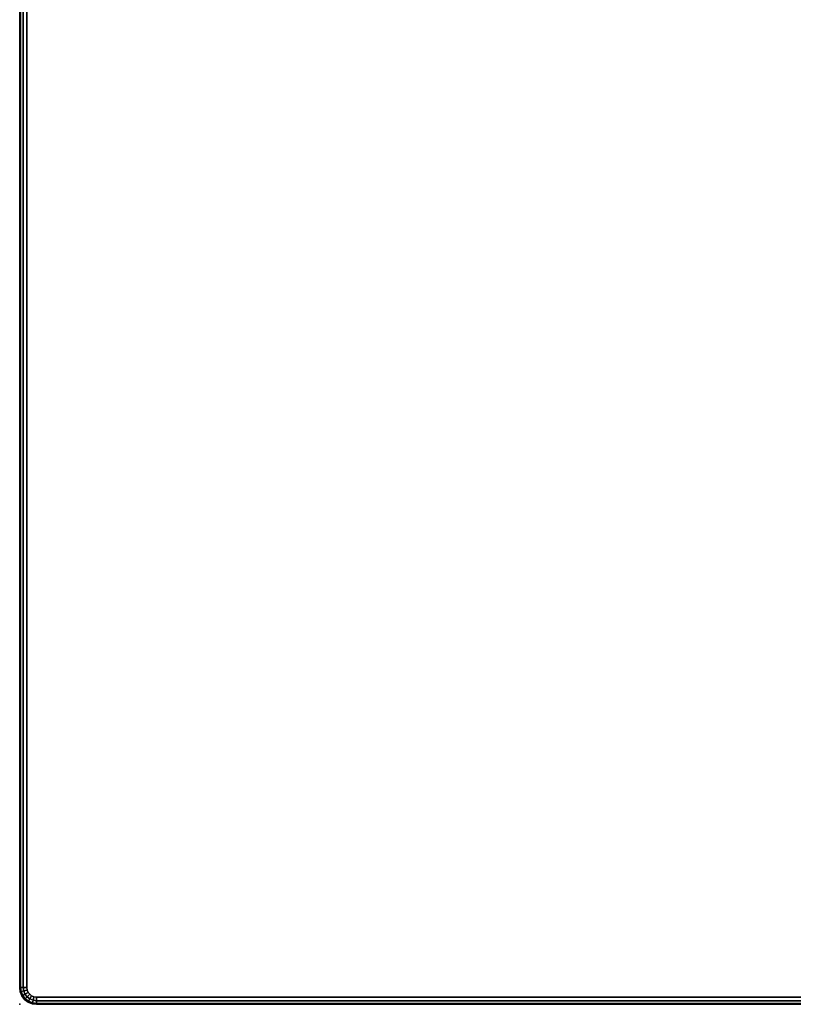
# Model space of a CAD drawing. Header units: inches. Extents: x 279 to 1057, y 260 to 433.
# Tile 3 of 256: x 821 to 835, y 276 to 294. Entities that reach past the tile are written whole.
import ezdxf

# ---------------------------------------------------------------- set-up
doc = ezdxf.new("R2010")
doc.units = ezdxf.units.IN
doc.header["$MEASUREMENT"] = 0
for name, color, linetype in [('A-FURN-3-COLLECTION-RUG-BOTTOM', 8, 'Continuous'), ('A-FURN-3-COLLECTION-RUG-SEC1', 9, 'Continuous'), ('A-FURN-3-COLLECTION-RUG-TRIM1', 2, 'Continuous'), ('A-FURN-3-COLLECTION-RUG-TRIM2', 2, 'Continuous'), ('A-FURN-3-NODE', 7, 'Continuous')]:
    doc.layers.add(name, color=color, linetype=linetype)

# ---------------------------------------------------------------- blocks, each defined once
blk = doc.blocks.new('HCGN-MNTP-3D-3')
at = {"layer": 'A-FURN-3-COLLECTION-RUG-BOTTOM'}
for points, invisible_edges in [([(-58.92, 39.055), (-58.913, 39.102), (-58.913, -39.102), (-58.92, -39.055)], 2), ([(-58.913, 39.102), (-58.896, 39.145), (-58.896, -39.145), (-58.913, -39.102)], 10), ([(-58.896, 39.145), (-58.867, 39.182), (-58.867, -39.182), (-58.896, -39.145)], 10), ([(-58.867, 39.182), (-58.83, 39.211), (-58.83, -39.211), (-58.867, -39.182)], 10), ([(-58.83, 39.211), (-58.787, 39.228), (-58.787, -39.228), (-58.83, -39.211)], 10), ([(-58.787, 39.228), (-58.74, 39.235), (-58.74, -39.235), (-58.787, -39.228)], 10), ([(58.74, -39.235), (-58.74, -39.235), (-58.74, 39.235), (58.74, 39.235)], 10)]:
    blk.add_3dface(points, dxfattribs=dict(at, invisible_edges=invisible_edges))
at = {"layer": 'A-FURN-3-COLLECTION-RUG-SEC1'}
for points, invisible_edges in [([(-58.92, 39.055, 0.315), (-58.913, 39.102, 0.315), (-58.913, -39.102, 0.315), (-58.92, -39.055, 0.315)], 2), ([(-58.913, 39.102, 0.315), (-58.896, 39.145, 0.315), (-58.896, -39.145, 0.315), (-58.913, -39.102, 0.315)], 10), ([(-58.896, 39.145, 0.315), (-58.867, 39.182, 0.315), (-58.867, -39.182, 0.315), (-58.896, -39.145, 0.315)], 10), ([(-58.867, 39.182, 0.315), (-58.83, 39.211, 0.315), (-58.83, -39.211, 0.315), (-58.867, -39.182, 0.315)], 10), ([(-58.83, 39.211, 0.315), (-58.787, 39.228, 0.315), (-58.787, -39.228, 0.315), (-58.83, -39.211, 0.315)], 10), ([(-58.787, 39.228, 0.315), (-58.74, 39.235, 0.315), (-58.74, -39.235, 0.315), (-58.787, -39.228, 0.315)], 10), ([(-58.74, 39.235, 0.315), (-58.74, -39.235, 0.315), (58.74, -39.235, 0.315), (58.74, 39.235, 0.315)], 5)]:
    blk.add_3dface(points, dxfattribs=dict(at, invisible_edges=invisible_edges))
at = {"layer": 'A-FURN-3-NODE'}
blk.add_point((-59.055, -39.37), dxfattribs=at)
at = {"layer": 'A-FURN-3-COLLECTION-RUG-TRIM1'}
mesh = blk.add_polymesh((2, 7), dxfattribs=at)
for k, corner in enumerate([(-58.92, 39.055), (-58.989, 39.055, 0.028), (-59.038, 39.055, 0.085), (-59.055, 39.055, 0.157), (-59.038, 39.055, 0.23), (-58.989, 39.055, 0.287), (-58.92, 39.055, 0.315), (-58.92, -39.055), (-58.989, -39.055, 0.028), (-59.038, -39.055, 0.085), (-59.055, -39.055, 0.157), (-59.038, -39.055, 0.23), (-58.989, -39.055, 0.287), (-58.92, -39.055, 0.315)]):
    mesh.set_mesh_vertex(divmod(k, 7), corner)
mesh = blk.add_polymesh((7, 7), dxfattribs=at)
for k, corner in enumerate([(-58.74, -39.235), (-58.74, -39.304, 0.028), (-58.74, -39.353, 0.085), (-58.74, -39.37, 0.157), (-58.74, -39.353, 0.23), (-58.74, -39.304, 0.287), (-58.74, -39.235, 0.315), (-58.787, -39.228), (-58.804, -39.295, 0.028), (-58.817, -39.342, 0.085), (-58.822, -39.359, 0.157), (-58.817, -39.342, 0.23), (-58.804, -39.295, 0.287), (-58.787, -39.228, 0.315), (-58.83, -39.211), (-58.864, -39.27, 0.028), (-58.889, -39.313, 0.085), (-58.898, -39.328, 0.157), (-58.889, -39.313, 0.23), (-58.864, -39.27, 0.287), (-58.83, -39.211, 0.315), (-58.867, -39.182), (-58.916, -39.231, 0.028), (-58.95, -39.265, 0.085), (-58.963, -39.278, 0.157), (-58.95, -39.265, 0.23), (-58.916, -39.231, 0.287), (-58.867, -39.182, 0.315), (-58.896, -39.145), (-58.956, -39.179, 0.028), (-58.998, -39.204, 0.085), (-59.013, -39.213, 0.157), (-58.998, -39.204, 0.23), (-58.956, -39.179, 0.287), (-58.896, -39.145, 0.315), (-58.913, -39.102), (-58.98, -39.119, 0.028), (-59.027, -39.132, 0.085), (-59.044, -39.137, 0.157), (-59.027, -39.132, 0.23), (-58.98, -39.119, 0.287), (-58.913, -39.102, 0.315), (-58.92, -39.055), (-58.989, -39.055, 0.028), (-59.038, -39.055, 0.085), (-59.055, -39.055, 0.157), (-59.038, -39.055, 0.23), (-58.989, -39.055, 0.287), (-58.92, -39.055, 0.315)]):
    mesh.set_mesh_vertex(divmod(k, 7), corner)
at = {"layer": 'A-FURN-3-COLLECTION-RUG-TRIM2'}
mesh = blk.add_polymesh((2, 7), dxfattribs=at)
for k, corner in enumerate([(-58.74, -39.235), (-58.74, -39.304, 0.028), (-58.74, -39.353, 0.085), (-58.74, -39.37, 0.157), (-58.74, -39.353, 0.23), (-58.74, -39.304, 0.287), (-58.74, -39.235, 0.315), (58.74, -39.235), (58.74, -39.304, 0.028), (58.74, -39.353, 0.085), (58.74, -39.37, 0.157), (58.74, -39.353, 0.23), (58.74, -39.304, 0.287), (58.74, -39.235, 0.315)]):
    mesh.set_mesh_vertex(divmod(k, 7), corner)

msp = doc.modelspace()

# ---------------------------------------------------------------- block references
msp.add_blockref('HCGN-MNTP-3D-3', (879.984, 314.943))

doc.saveas('drawing.dxf')
